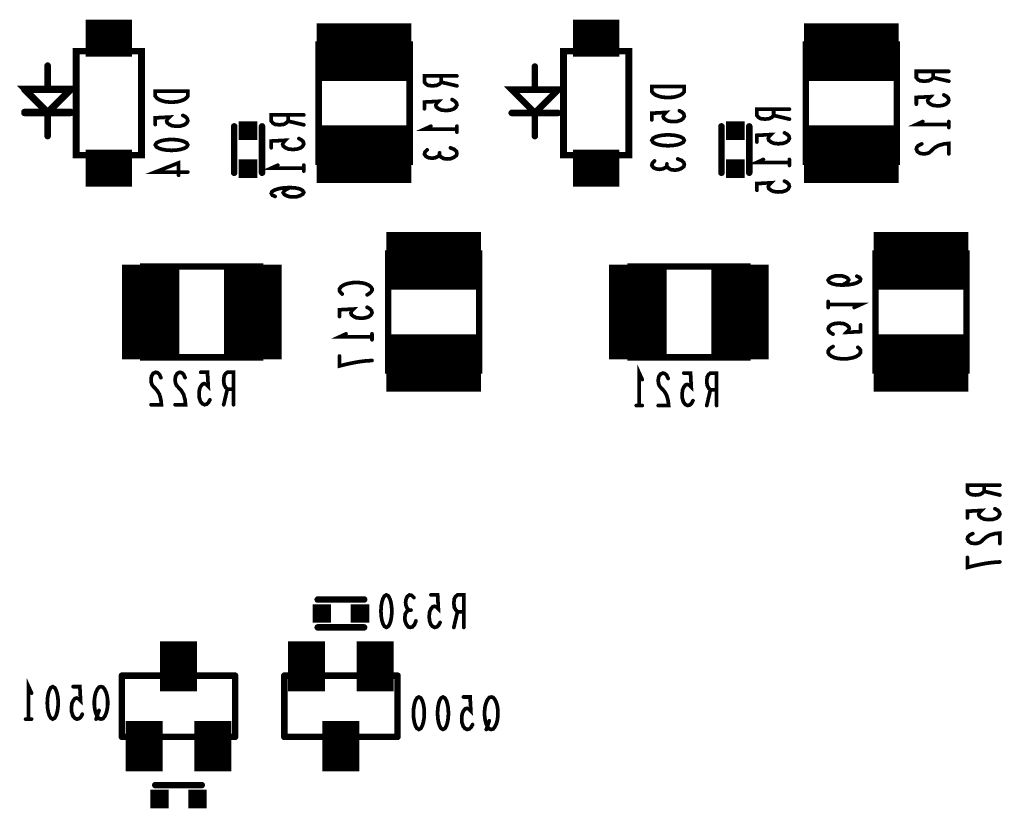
# Model space of a CAD drawing. Extents: x 0 to 8.86, y -3.29 to 6.3.
# Tile 77 of 129: x 4.73 to 5.79, y 4.79 to 5.64. Entities that reach past the tile are written whole.
import ezdxf

# ---------------------------------------------------------------- set-up
doc = ezdxf.new("R2010")
doc.units = 0
doc.layers.get('0').update_dxf_attribs({"color": 3, "linetype": 'CONTINUOUS'})

# ---------------------------------------------------------------- blocks, each defined once
blk = doc.blocks.new('PAD_S1')
at = {"const_width": 1}
blk.add_lwpolyline([(-0.5, 0), (0.5, 0)], dxfattribs=at)
blk = doc.blocks.new('PAD_R1')
at = {"const_width": 0.5}
blk.add_lwpolyline([(0.25, 0, 1), (-0.25, 0, 1)], format="xyb", close=True, dxfattribs=at)

msp = doc.modelspace()

# ---------------------------------------------------------------- linework, layer by layer
for points, const_width in [([(4.8, 5.62), (4.85, 5.62)], 0.04), ([(5.049, 5.605), (5.151, 5.605)], 0.062), ([(5.325, 5.62), (5.375, 5.62)], 0.04), ([(5.574, 5.605), (5.676, 5.605)], 0.062), ([(4.79, 5.606), (4.79, 5.494)], 0.007), ([(4.86, 5.494), (4.86, 5.606)], 0.007), ([(5.315, 5.606), (5.315, 5.494)], 0.007), ([(5.385, 5.494), (5.385, 5.606)], 0.007), ([(4.759, 5.5905), (4.759, 5.5655), (4.734, 5.5655), (4.759, 5.5405), (4.784, 5.5655), (4.759, 5.5655)], 0.007), ([(4.759, 5.5895), (4.759, 5.5645)], 0.007), ([(5.284, 5.5895), (5.284, 5.5645), (5.259, 5.5645), (5.284, 5.5395), (5.309, 5.5645), (5.284, 5.5645)], 0.007), ([(5.284, 5.5895), (5.284, 5.5645)], 0.007), ([(5.2, 5.57933), (5.165, 5.57933), (5.165, 5.57267), (5.16675, 5.57053), (5.16908, 5.5692), (5.17375, 5.56867), (5.17842, 5.5692), (5.18133, 5.5708), (5.18308, 5.57267), (5.18308, 5.57933)], 0.004), ([(5.73, 5.58433), (5.695, 5.58433), (5.695, 5.57767), (5.69675, 5.57553), (5.69908, 5.5742), (5.70375, 5.57367), (5.70842, 5.5742), (5.71133, 5.5758), (5.71308, 5.57767), (5.71308, 5.58433)], 0.004), ([(5.18308, 5.57267), (5.2, 5.56867)], 0.004), ([(5.71308, 5.57767), (5.73, 5.57367)], 0.004), ([(4.734, 5.5645), (4.759, 5.5395)], 0.007), ([(4.759, 5.5645), (4.734, 5.5645)], 0.007), ([(4.759, 5.5395), (4.784, 5.5645)], 0.007), ([(4.784, 5.5645), (4.759, 5.5645)], 0.007), ([(5.259, 5.5645), (5.284, 5.5395)], 0.007), ([(5.284, 5.5645), (5.259, 5.5645)], 0.007), ([(5.284, 5.5395), (5.309, 5.5645)], 0.007), ([(5.309, 5.5645), (5.284, 5.5645)], 0.007), ([(5.72475, 5.55887), (5.72767, 5.55727), (5.72942, 5.5554), (5.73, 5.553), (5.72883, 5.5506), (5.7265, 5.54873), (5.72242, 5.5474), (5.71775, 5.54713), (5.71308, 5.54767), (5.71017, 5.549), (5.70783, 5.55087), (5.70725, 5.55273), (5.70783, 5.5546), (5.71017, 5.557), (5.695, 5.5562), (5.695, 5.549)], 0.004), ([(5.19475, 5.55387), (5.19767, 5.55227), (5.19942, 5.5504), (5.2, 5.548), (5.19883, 5.5456), (5.1965, 5.54373), (5.19242, 5.5424), (5.18775, 5.54213), (5.18308, 5.54267), (5.18017, 5.544), (5.17783, 5.54587), (5.17725, 5.54773), (5.17783, 5.5496), (5.18017, 5.552), (5.165, 5.5512), (5.165, 5.544)], 0.004), ([(4.734, 5.5405), (4.784, 5.5405)], 0.007), ([(4.734, 5.5395), (4.784, 5.5395)], 0.007), ([(4.759, 5.5405), (4.759, 5.5155)], 0.007), ([(4.759, 5.5395), (4.759, 5.5145)], 0.007), ([(4.90475, 5.53687), (4.90767, 5.53527), (4.90942, 5.5334), (4.91, 5.531), (4.90883, 5.5286), (4.9065, 5.52673), (4.90242, 5.5254), (4.89775, 5.52513), (4.89308, 5.52567), (4.89017, 5.527), (4.88783, 5.52887), (4.88725, 5.53073), (4.88783, 5.5326), (4.89017, 5.535), (4.875, 5.5342), (4.875, 5.527)], 0.004), ([(5.035, 5.53733), (5, 5.53733), (5, 5.53067), (5.00175, 5.52853), (5.00408, 5.5272), (5.00875, 5.52667), (5.01342, 5.5272), (5.01633, 5.5288), (5.01808, 5.53067), (5.01808, 5.53733)], 0.004), ([(5.259, 5.5395), (5.309, 5.5395)], 0.007), ([(5.259, 5.5395), (5.309, 5.5395)], 0.007), ([(5.284, 5.5395), (5.284, 5.5145)], 0.007), ([(5.284, 5.5395), (5.284, 5.5145)], 0.007), ([(5.43975, 5.54187), (5.44267, 5.54027), (5.44442, 5.5384), (5.445, 5.536), (5.44383, 5.5336), (5.4415, 5.53173), (5.43742, 5.5304), (5.43275, 5.53013), (5.42808, 5.53067), (5.42517, 5.532), (5.42283, 5.53387), (5.42225, 5.53573), (5.42283, 5.5376), (5.42517, 5.54), (5.41, 5.5392), (5.41, 5.532)], 0.004), ([(5.55822, 5.54348), (5.52322, 5.54348), (5.52322, 5.53682), (5.52497, 5.53468), (5.5273, 5.53335), (5.53197, 5.53282), (5.53664, 5.53335), (5.53955, 5.53495), (5.5413, 5.53682), (5.5413, 5.54348)], 0.004), ([(5.5413, 5.53682), (5.55822, 5.53282)], 0.004), ([(4.96, 5.475), (4.96, 5.525)], 0.007), ([(4.96, 5.475), (4.96, 5.525)], 0.007), ([(4.99, 5.475), (4.99, 5.525)], 0.007), ([(4.99, 5.475), (4.99, 5.525)], 0.007), ([(5.01808, 5.53067), (5.035, 5.52667)], 0.004), ([(5.485, 5.475), (5.485, 5.525)], 0.007), ([(5.485, 5.475), (5.485, 5.525)], 0.007), ([(5.515, 5.475), (5.515, 5.525)], 0.007), ([(5.515, 5.475), (5.515, 5.525)], 0.007), ([(5.73, 5.527), (5.695, 5.527), (5.702, 5.5302)], 0.004), ([(5.73, 5.5302), (5.73, 5.5238)], 0.004), ([(5.049, 5.495), (5.151, 5.495)], 0.062), ([(5.2, 5.522), (5.165, 5.522), (5.172, 5.5252)], 0.004), ([(5.2, 5.5252), (5.2, 5.5188)], 0.004), ([(5.55297, 5.51802), (5.55589, 5.51642), (5.55764, 5.51455), (5.55822, 5.51215), (5.55705, 5.50975), (5.55472, 5.50788), (5.55064, 5.50655), (5.54597, 5.50628), (5.5413, 5.50682), (5.53839, 5.50815), (5.53605, 5.51002), (5.53547, 5.51188), (5.53605, 5.51375), (5.53839, 5.51615), (5.52322, 5.51535), (5.52322, 5.50815)], 0.004), ([(5.574, 5.495), (5.676, 5.495)], 0.062), ([(5.02975, 5.51187), (5.03267, 5.51027), (5.03442, 5.5084), (5.035, 5.506), (5.03383, 5.5036), (5.0315, 5.50173), (5.02742, 5.5004), (5.02275, 5.50013), (5.01808, 5.50067), (5.01517, 5.502), (5.01283, 5.50387), (5.01225, 5.50573), (5.01283, 5.5076), (5.01517, 5.51), (5, 5.5092), (5, 5.502)], 0.004), ([(5.70083, 5.50607), (5.69733, 5.50447), (5.69558, 5.5026), (5.695, 5.50047), (5.69617, 5.4978), (5.69908, 5.49593), (5.70258, 5.4954), (5.70608, 5.49567), (5.709, 5.49673), (5.71483, 5.50207), (5.71892, 5.50447), (5.72475, 5.50607), (5.73, 5.5066), (5.73, 5.4954)], 0.004), ([(4.8, 5.48), (4.85, 5.48)], 0.04), ([(5.18133, 5.49413), (5.17958, 5.49253), (5.17667, 5.4912), (5.17317, 5.49067), (5.16967, 5.4912), (5.16675, 5.49253), (5.165, 5.49493), (5.16558, 5.49733), (5.16792, 5.49973)], 0.004), ([(5.193, 5.50187), (5.19708, 5.50027), (5.19942, 5.49813), (5.2, 5.49573), (5.19942, 5.4936), (5.1965, 5.49147), (5.193, 5.49013), (5.1895, 5.48987), (5.18542, 5.4904), (5.1825, 5.49227), (5.18133, 5.49413), (5.18133, 5.49653)], 0.004), ([(5.325, 5.48), (5.375, 5.48)], 0.04), ([(4.91, 5.4758), (4.875, 5.4758), (4.90008, 5.48567), (4.90008, 5.47233)], 0.004), ([(5.035, 5.48), (5, 5.48), (5.007, 5.4832)], 0.004), ([(5.035, 5.4832), (5.035, 5.4768)], 0.004), ([(5.42633, 5.48213), (5.42458, 5.48053), (5.42167, 5.4792), (5.41817, 5.47867), (5.41467, 5.4792), (5.41175, 5.48053), (5.41, 5.48293), (5.41058, 5.48533), (5.41292, 5.48773)], 0.004), ([(5.438, 5.48987), (5.44208, 5.48827), (5.44442, 5.48613), (5.445, 5.48373), (5.44442, 5.4816), (5.4415, 5.47947), (5.438, 5.47813), (5.4345, 5.47787), (5.43042, 5.4784), (5.4275, 5.48027), (5.42633, 5.48213), (5.42633, 5.48453)], 0.004), ([(5.55822, 5.48615), (5.52322, 5.48615), (5.53022, 5.48935)], 0.004), ([(5.55822, 5.48935), (5.55822, 5.48295)], 0.004), ([(5.55297, 5.46602), (5.55589, 5.46442), (5.55764, 5.46255), (5.55822, 5.46015), (5.55705, 5.45775), (5.55472, 5.45588), (5.55064, 5.45455), (5.54597, 5.45428), (5.5413, 5.45482), (5.53839, 5.45615), (5.53605, 5.45802), (5.53547, 5.45988), (5.53605, 5.46175), (5.53839, 5.46415), (5.52322, 5.46335), (5.52322, 5.45615)], 0.004), ([(5.02042, 5.45907), (5.01633, 5.4572), (5.014, 5.4556), (5.01283, 5.45347), (5.014, 5.4516), (5.01633, 5.45027), (5.01983, 5.4492), (5.02392, 5.44893), (5.02742, 5.4492), (5.03092, 5.45027), (5.03383, 5.45187), (5.035, 5.45373), (5.03383, 5.45587), (5.03033, 5.45773), (5.02508, 5.4588), (5.01925, 5.45907), (5.01167, 5.45853), (5.00758, 5.45773), (5.0035, 5.4564), (5.00058, 5.45453), (5, 5.45267), (5.00117, 5.4508), (5.00408, 5.44947)], 0.004), ([(5.124, 5.38), (5.226, 5.38)], 0.062), ([(5.649, 5.38), (5.751, 5.38)], 0.062), ([(4.87, 5.274), (4.87, 5.376)], 0.062), ([(4.98, 5.274), (4.98, 5.376)], 0.062), ([(5.395, 5.274), (5.395, 5.376)], 0.062), ([(5.505, 5.274), (5.505, 5.376)], 0.062), ([(5.07642, 5.34426), (5.07467, 5.34586), (5.0735, 5.34773), (5.0735, 5.34986), (5.07525, 5.35226), (5.07817, 5.35413), (5.08167, 5.35546), (5.0875, 5.35653), (5.09275, 5.3568), (5.098, 5.35626), (5.1015, 5.35546), (5.105, 5.35386), (5.10733, 5.352), (5.1085, 5.35013), (5.1085, 5.34826), (5.10733, 5.3464), (5.10558, 5.3448), (5.10325, 5.34346)], 0.004), ([(5.61458, 5.35393), (5.61867, 5.3558), (5.621, 5.3574), (5.62217, 5.35953), (5.621, 5.3614), (5.61867, 5.36273), (5.61517, 5.3638), (5.61108, 5.36407), (5.60758, 5.3638), (5.60408, 5.36273), (5.60117, 5.36113), (5.6, 5.35927), (5.60117, 5.35713), (5.60467, 5.35527), (5.60992, 5.3542), (5.61575, 5.35393), (5.62333, 5.35447), (5.62742, 5.35527), (5.6315, 5.3566), (5.63442, 5.35847), (5.635, 5.36033), (5.63383, 5.3622), (5.63092, 5.36353)], 0.004), ([(5.6, 5.3298), (5.6, 5.3362)], 0.004), ([(5.10325, 5.33), (5.10617, 5.3284), (5.10792, 5.32653), (5.1085, 5.32413), (5.10733, 5.32173), (5.105, 5.31986), (5.10092, 5.31853), (5.09625, 5.31826), (5.09158, 5.3188), (5.08867, 5.32013), (5.08633, 5.322), (5.08575, 5.32386), (5.08633, 5.32573), (5.08867, 5.32813), (5.0735, 5.32733), (5.0735, 5.32013)], 0.004), ([(5.6, 5.333), (5.635, 5.333), (5.628, 5.3298)], 0.004), ([(5.8045, 5.2875), (5.9495, 5.2875)], 0.065), ([(5.60525, 5.30113), (5.60233, 5.30273), (5.60058, 5.3046), (5.6, 5.307), (5.60117, 5.3094), (5.6035, 5.31127), (5.60758, 5.3126), (5.61225, 5.31287), (5.61692, 5.31233), (5.61983, 5.311), (5.62217, 5.30913), (5.62275, 5.30727), (5.62217, 5.3054), (5.61983, 5.303), (5.635, 5.3038), (5.635, 5.311)], 0.004), ([(5.1085, 5.29813), (5.0735, 5.29813), (5.0805, 5.30133)], 0.004), ([(5.124, 5.27), (5.226, 5.27)], 0.062), ([(5.1085, 5.30133), (5.1085, 5.29493)], 0.004), ([(5.649, 5.27), (5.751, 5.27)], 0.062), ([(5.63208, 5.28687), (5.63383, 5.28527), (5.635, 5.2834), (5.635, 5.28127), (5.63325, 5.27887), (5.63033, 5.277), (5.62683, 5.27567), (5.621, 5.2746), (5.61575, 5.27433), (5.6105, 5.27487), (5.607, 5.27567), (5.6035, 5.27727), (5.60117, 5.27913), (5.6, 5.281), (5.6, 5.28287), (5.60117, 5.28473), (5.60292, 5.28633), (5.60525, 5.28767)], 0.004), ([(5.1085, 5.27266), (5.10092, 5.27213), (5.0945, 5.27133), (5.08867, 5.27026), (5.08225, 5.26893), (5.0735, 5.2668), (5.0735, 5.27746)], 0.004), ([(5.3965, 5.22413), (5.3965, 5.25913), (5.3997, 5.25213)], 0.004), ([(4.88107, 5.25417), (4.87947, 5.25767), (4.8776, 5.25942), (4.87547, 5.26), (4.8728, 5.25883), (4.87093, 5.25592), (4.8704, 5.25242), (4.87067, 5.24892), (4.87173, 5.246), (4.87707, 5.24017), (4.87947, 5.23608), (4.88107, 5.23025), (4.8816, 5.225), (4.8704, 5.225)], 0.004), ([(4.90707, 5.25417), (4.90547, 5.25767), (4.9036, 5.25942), (4.90147, 5.26), (4.8988, 5.25883), (4.89693, 5.25592), (4.8964, 5.25242), (4.89667, 5.24892), (4.89773, 5.246), (4.90307, 5.24017), (4.90547, 5.23608), (4.90707, 5.23025), (4.9076, 5.225), (4.8964, 5.225)], 0.004), ([(4.93387, 5.23025), (4.93227, 5.22733), (4.9304, 5.22558), (4.928, 5.225), (4.9256, 5.22617), (4.92373, 5.2285), (4.9224, 5.23258), (4.92213, 5.23725), (4.92267, 5.24192), (4.924, 5.24483), (4.92587, 5.24717), (4.92773, 5.24775), (4.9296, 5.24717), (4.932, 5.24483), (4.9312, 5.26), (4.924, 5.26)], 0.004), ([(4.95933, 5.225), (4.95933, 5.26), (4.95267, 5.26), (4.95053, 5.25825), (4.9492, 5.25592), (4.94867, 5.25125), (4.9492, 5.24658), (4.9508, 5.24367), (4.95267, 5.24192), (4.95933, 5.24192)], 0.004), ([(5.42757, 5.2533), (5.42597, 5.2568), (5.4241, 5.25855), (5.42197, 5.25913), (5.4193, 5.25796), (5.41743, 5.25505), (5.4169, 5.25155), (5.41717, 5.24805), (5.41823, 5.24513), (5.42357, 5.2393), (5.42597, 5.23521), (5.42757, 5.22938), (5.4281, 5.22413), (5.4169, 5.22413)], 0.004), ([(5.45437, 5.22938), (5.45277, 5.22646), (5.4509, 5.22471), (5.4485, 5.22413), (5.4461, 5.2253), (5.44423, 5.22763), (5.4429, 5.23171), (5.44263, 5.23638), (5.44317, 5.24105), (5.4445, 5.24396), (5.44637, 5.2463), (5.44823, 5.24688), (5.4501, 5.2463), (5.4525, 5.24396), (5.4517, 5.25913), (5.4445, 5.25913)], 0.004), ([(5.47983, 5.22413), (5.47983, 5.25913), (5.47317, 5.25913), (5.47103, 5.25738), (5.4697, 5.25505), (5.46917, 5.25038), (5.4697, 5.24571), (5.4713, 5.2428), (5.47317, 5.24105), (5.47983, 5.24105)], 0.004), ([(4.95267, 5.24192), (4.94867, 5.225)], 0.004), ([(5.47317, 5.24105), (5.46917, 5.22413)], 0.004), ([(5.3997, 5.22413), (5.3933, 5.22413)], 0.004), ([(5.785, 5.13833), (5.75, 5.13833), (5.75, 5.13167), (5.75175, 5.12953), (5.75408, 5.1282), (5.75875, 5.12767), (5.76342, 5.1282), (5.76633, 5.1298), (5.76808, 5.13167), (5.76808, 5.13833)], 0.004), ([(5.76808, 5.13167), (5.785, 5.12767)], 0.004), ([(5.77975, 5.11287), (5.78267, 5.11127), (5.78442, 5.1094), (5.785, 5.107), (5.78383, 5.1046), (5.7815, 5.10273), (5.77742, 5.1014), (5.77275, 5.10113), (5.76808, 5.10167), (5.76517, 5.103), (5.76283, 5.10487), (5.76225, 5.10673), (5.76283, 5.1086), (5.76517, 5.111), (5.75, 5.1102), (5.75, 5.103)], 0.004), ([(5.8045, 5.0625), (5.9495, 5.0625)], 0.065), ([(5.75583, 5.08607), (5.75233, 5.08447), (5.75058, 5.0826), (5.75, 5.08047), (5.75117, 5.0778), (5.75408, 5.07593), (5.75758, 5.0754), (5.76108, 5.07567), (5.764, 5.07673), (5.76983, 5.08207), (5.77392, 5.08447), (5.77975, 5.08607), (5.785, 5.0866), (5.785, 5.0754)], 0.004), ([(5.785, 5.05553), (5.77742, 5.055), (5.771, 5.0542), (5.76517, 5.05313), (5.75875, 5.0518), (5.75, 5.04967), (5.75, 5.06033)], 0.004), ([(5.05, 5.015), (5.1, 5.015)], 0.007), ([(5.05, 5.015), (5.1, 5.015)], 0.007), ([(5.14813, 5.00367), (5.14653, 5.00542), (5.1452, 5.00833), (5.14467, 5.01183), (5.1452, 5.01533), (5.14653, 5.01825), (5.14893, 5.02), (5.15133, 5.01942), (5.15373, 5.01708)], 0.004), ([(5.18187, 4.99025), (5.18027, 4.98733), (5.1784, 4.98558), (5.176, 4.985), (5.1736, 4.98617), (5.17173, 4.9885), (5.1704, 4.99258), (5.17013, 4.99725), (5.17067, 5.00192), (5.172, 5.00483), (5.17387, 5.00717), (5.17573, 5.00775), (5.1776, 5.00717), (5.18, 5.00483), (5.1792, 5.02), (5.172, 5.02)], 0.004), ([(5.20733, 4.985), (5.20733, 5.02), (5.20067, 5.02), (5.19853, 5.01825), (5.1972, 5.01592), (5.19667, 5.01125), (5.1972, 5.00658), (5.1988, 5.00367), (5.20067, 5.00192), (5.20733, 5.00192)], 0.004), ([(5.15587, 4.992), (5.15427, 4.98792), (5.15213, 4.98558), (5.14973, 4.985), (5.1476, 4.98558), (5.14547, 4.9885), (5.14413, 4.992), (5.14387, 4.9955), (5.1444, 4.99958), (5.14627, 5.0025), (5.14813, 5.00367), (5.15053, 5.00367)], 0.004), ([(5.20067, 5.00192), (5.19667, 4.985)], 0.004), ([(4.9, 4.916), (4.9, 4.97)], 0.04), ([(5.038, 4.916), (5.038, 4.97)], 0.04), ([(5.05, 4.985), (5.1, 4.985)], 0.007), ([(5.05, 4.985), (5.1, 4.985)], 0.007), ([(5.112, 4.916), (5.112, 4.97)], 0.04), ([(4.91, 4.953), (4.89, 4.953), (4.89, 4.933)], 0.007), ([(4.91, 4.953), (4.91, 4.933)], 0.007), ([(5.048, 4.953), (5.028, 4.953)], 0.007), ([(5.028, 4.953), (5.028, 4.933)], 0.007), ([(5.048, 4.953), (5.048, 4.933)], 0.007), ([(5.122, 4.953), (5.102, 4.953)], 0.007), ([(5.102, 4.953), (5.102, 4.933)], 0.007), ([(5.122, 4.953), (5.122, 4.933)], 0.007), ([(4.839, 4.867), (4.839, 4.933)], 0.007), ([(4.839, 4.933), (4.961, 4.933)], 0.007), ([(4.839, 4.933), (4.871, 4.933)], 0.007), ([(4.839, 4.893), (4.839, 4.933)], 0.007), ([(4.929, 4.933), (4.961, 4.933)], 0.007), ([(4.961, 4.933), (4.961, 4.867)], 0.007), ([(4.961, 4.933), (4.961, 4.893)], 0.007), ([(5.014, 4.933), (5.136, 4.933)], 0.007), ([(5.014, 4.867), (5.014, 4.933)], 0.007), ([(5.136, 4.933), (5.136, 4.867)], 0.007), ([(4.7385, 4.88613), (4.7385, 4.92113), (4.7417, 4.91413)], 0.004), ([(4.79637, 4.89138), (4.79477, 4.88846), (4.7929, 4.88671), (4.7905, 4.88613), (4.7881, 4.8873), (4.78623, 4.88963), (4.7849, 4.89371), (4.78463, 4.89838), (4.78517, 4.90305), (4.7865, 4.90596), (4.78837, 4.9083), (4.79023, 4.90888), (4.7921, 4.9083), (4.7945, 4.90596), (4.7937, 4.92113), (4.7865, 4.92113)], 0.004), ([(4.863, 4.83), (4.863, 4.884)], 0.04), ([(4.937, 4.83), (4.937, 4.884)], 0.04), ([(5.014, 4.867), (5.014, 4.907)], 0.007), ([(5.075, 4.83), (5.075, 4.884)], 0.04), ([(5.136, 4.907), (5.136, 4.867)], 0.007), ([(5.21687, 4.88025), (5.21527, 4.87733), (5.2134, 4.87558), (5.211, 4.875), (5.2086, 4.87617), (5.20673, 4.8785), (5.2054, 4.88258), (5.20513, 4.88725), (5.20567, 4.89192), (5.207, 4.89483), (5.20887, 4.89717), (5.21073, 4.89775), (5.2126, 4.89717), (5.215, 4.89483), (5.2142, 4.91), (5.207, 4.91)], 0.004), ([(4.81437, 4.89546), (4.81117, 4.88613)], 0.004), ([(4.7417, 4.88613), (4.7353, 4.88613)], 0.004), ([(5.23487, 4.88433), (5.23167, 4.875)], 0.004), ([(4.961, 4.867), (4.839, 4.867)], 0.007), ([(4.853, 4.847), (4.853, 4.867)], 0.007), ([(4.873, 4.847), (4.873, 4.867)], 0.007), ([(4.927, 4.847), (4.927, 4.867)], 0.007), ([(4.947, 4.847), (4.947, 4.867)], 0.007), ([(5.136, 4.867), (5.014, 4.867)], 0.007), ([(5.046, 4.867), (5.014, 4.867)], 0.007), ([(5.065, 4.847), (5.085, 4.847), (5.085, 4.867)], 0.007), ([(5.065, 4.847), (5.065, 4.867)], 0.007), ([(5.136, 4.867), (5.104, 4.867)], 0.007), ([(4.853, 4.847), (4.873, 4.847)], 0.007), ([(4.927, 4.847), (4.947, 4.847)], 0.007), ([(4.875, 4.815), (4.925, 4.815)], 0.007), ([(4.875, 4.815), (4.925, 4.815)], 0.007)]:
    msp.add_lwpolyline(points, dxfattribs=dict(const_width=const_width))
for points, const_width in [([(5.051, 5.487), (5.051, 5.613), (5.149, 5.613), (5.149, 5.487), (5.051, 5.487), (5.051, 5.613), (5.149, 5.613), (5.149, 5.487)], 0.007), ([(5.576, 5.487), (5.576, 5.613), (5.674, 5.613), (5.674, 5.487), (5.576, 5.487), (5.576, 5.613), (5.674, 5.613), (5.674, 5.487)], 0.007), ([(4.7895, 5.606), (4.8605, 5.606), (4.8605, 5.494), (4.7895, 5.494)], 0.007), ([(5.3145, 5.606), (5.3855, 5.606), (5.3855, 5.494), (5.3145, 5.494)], 0.007), ([(5.445, 5.56787), (5.41, 5.56787), (5.41, 5.56253), (5.41175, 5.5604), (5.41408, 5.5588), (5.41758, 5.55747), (5.42167, 5.5564), (5.4275, 5.55613), (5.43333, 5.5564), (5.43742, 5.55747), (5.44092, 5.5588), (5.44325, 5.5604), (5.445, 5.56253)], 0.004), ([(4.91, 5.56287), (4.875, 5.56287), (4.875, 5.55753), (4.87675, 5.5554), (4.87908, 5.5538), (4.88258, 5.55247), (4.88667, 5.5514), (4.8925, 5.55113), (4.89833, 5.5514), (4.90242, 5.55247), (4.90592, 5.5538), (4.90825, 5.5554), (4.91, 5.55753)], 0.004), ([(5.41, 5.51), (5.41117, 5.51213), (5.41408, 5.51373), (5.41758, 5.5148), (5.42225, 5.5156), (5.4275, 5.51587), (5.43275, 5.5156), (5.43742, 5.5148), (5.44092, 5.51373), (5.44383, 5.51213), (5.445, 5.51), (5.44383, 5.50787), (5.44092, 5.50627), (5.43742, 5.5052), (5.43275, 5.5044), (5.4275, 5.50413), (5.42225, 5.5044), (5.41758, 5.5052), (5.41408, 5.50627), (5.41117, 5.50787)], 0.004), ([(4.875, 5.505), (4.87617, 5.50713), (4.87908, 5.50873), (4.88258, 5.5098), (4.88725, 5.5106), (4.8925, 5.51087), (4.89775, 5.5106), (4.90242, 5.5098), (4.90592, 5.50873), (4.90883, 5.50713), (4.91, 5.505), (4.90883, 5.50287), (4.90592, 5.50127), (4.90242, 5.5002), (4.89775, 5.4994), (4.8925, 5.49913), (4.88725, 5.4994), (4.88258, 5.5002), (4.87908, 5.50127), (4.87617, 5.50287)], 0.004), ([(5.126, 5.262), (5.126, 5.388), (5.224, 5.388), (5.224, 5.262), (5.126, 5.262), (5.126, 5.388), (5.224, 5.388), (5.224, 5.262)], 0.007), ([(5.651, 5.262), (5.651, 5.388), (5.749, 5.388), (5.749, 5.262), (5.651, 5.262), (5.651, 5.388), (5.749, 5.388), (5.749, 5.262)], 0.007), ([(4.862, 5.374), (4.988, 5.374), (4.988, 5.276), (4.862, 5.276), (4.862, 5.374), (4.988, 5.374), (4.988, 5.276), (4.862, 5.276)], 0.007), ([(5.387, 5.374), (5.513, 5.374), (5.513, 5.276), (5.387, 5.276), (5.387, 5.374), (5.513, 5.374), (5.513, 5.276), (5.387, 5.276)], 0.007), ([(5.124, 5.02), (5.12613, 5.01883), (5.12773, 5.01592), (5.1288, 5.01242), (5.1296, 5.00775), (5.12987, 5.0025), (5.1296, 4.99725), (5.1288, 4.99258), (5.12773, 4.98908), (5.12613, 4.98617), (5.124, 4.985), (5.12187, 4.98617), (5.12027, 4.98908), (5.1192, 4.99258), (5.1184, 4.99725), (5.11813, 5.0025), (5.1184, 5.00775), (5.1192, 5.01242), (5.12027, 5.01592), (5.12187, 5.01883)], 0.004), ([(4.7645, 4.92113), (4.76663, 4.91996), (4.76823, 4.91705), (4.7693, 4.91355), (4.7701, 4.90888), (4.77037, 4.90363), (4.7701, 4.89838), (4.7693, 4.89371), (4.76823, 4.89021), (4.76663, 4.8873), (4.7645, 4.88613), (4.76237, 4.8873), (4.76077, 4.89021), (4.7597, 4.89371), (4.7589, 4.89838), (4.75863, 4.90363), (4.7589, 4.90888), (4.7597, 4.91355), (4.76077, 4.91705), (4.76237, 4.91996)], 0.004), ([(4.8165, 4.88613), (4.81863, 4.88671), (4.8205, 4.88905), (4.8221, 4.89255), (4.82317, 4.89663), (4.8237, 4.9013), (4.8237, 4.90596), (4.82317, 4.91063), (4.8221, 4.91471), (4.8205, 4.91821), (4.81863, 4.92055), (4.8165, 4.92113), (4.81437, 4.92055), (4.8125, 4.91821), (4.8109, 4.91471), (4.80983, 4.91063), (4.8093, 4.90596), (4.8093, 4.9013), (4.80983, 4.89663), (4.8109, 4.89255), (4.8125, 4.88905), (4.81437, 4.88671)], 0.004), ([(5.159, 4.91), (5.16113, 4.90883), (5.16273, 4.90592), (5.1638, 4.90242), (5.1646, 4.89775), (5.16487, 4.8925), (5.1646, 4.88725), (5.1638, 4.88258), (5.16273, 4.87908), (5.16113, 4.87617), (5.159, 4.875), (5.15687, 4.87617), (5.15527, 4.87908), (5.1542, 4.88258), (5.1534, 4.88725), (5.15313, 4.8925), (5.1534, 4.89775), (5.1542, 4.90242), (5.15527, 4.90592), (5.15687, 4.90883)], 0.004), ([(5.185, 4.91), (5.18713, 4.90883), (5.18873, 4.90592), (5.1898, 4.90242), (5.1906, 4.89775), (5.19087, 4.8925), (5.1906, 4.88725), (5.1898, 4.88258), (5.18873, 4.87908), (5.18713, 4.87617), (5.185, 4.875), (5.18287, 4.87617), (5.18127, 4.87908), (5.1802, 4.88258), (5.1794, 4.88725), (5.17913, 4.8925), (5.1794, 4.89775), (5.1802, 4.90242), (5.18127, 4.90592), (5.18287, 4.90883)], 0.004), ([(5.237, 4.875), (5.23913, 4.87558), (5.241, 4.87792), (5.2426, 4.88142), (5.24367, 4.8855), (5.2442, 4.89017), (5.2442, 4.89483), (5.24367, 4.8995), (5.2426, 4.90358), (5.241, 4.90708), (5.23913, 4.90942), (5.237, 4.91), (5.23487, 4.90942), (5.233, 4.90708), (5.2314, 4.90358), (5.23033, 4.8995), (5.2298, 4.89483), (5.2298, 4.89017), (5.23033, 4.8855), (5.2314, 4.88142), (5.233, 4.87792), (5.23487, 4.87558)], 0.004)]:
    msp.add_lwpolyline(points, close=True, dxfattribs=dict(const_width=const_width))

# ---------------------------------------------------------------- block references
for name, p, xscale, yscale in [('PAD_R1', (4.79, 5.606), 0.007, 0.007), ('PAD_R1', (4.86, 5.606), 0.007, 0.007), ('PAD_R1', (5.315, 5.606), 0.007, 0.007), ('PAD_R1', (5.385, 5.606), 0.007, 0.007), ('PAD_R1', (4.759, 5.5905), 0.007, 0.007), ('PAD_R1', (4.759, 5.5895), 0.007, 0.007), ('PAD_R1', (5.284, 5.5895), 0.007, 0.007), ('PAD_R1', (5.284, 5.5895), 0.007, 0.007), ('PAD_R1', (5.18308, 5.57933), 0.004, 0.004), ('PAD_R1', (5.2, 5.57933), 0.004, 0.004), ('PAD_R1', (5.71308, 5.58433), 0.004, 0.004), ('PAD_R1', (5.73, 5.58433), 0.004, 0.004), ('PAD_R1', (5.18308, 5.57267), 0.004, 0.004), ('PAD_R1', (5.2, 5.56867), 0.004, 0.004), ('PAD_R1', (5.71308, 5.57767), 0.004, 0.004), ('PAD_R1', (5.73, 5.57367), 0.004, 0.004), ('PAD_R1', (4.734, 5.5645), 0.007, 0.007), ('PAD_R1', (4.734, 5.5645), 0.007, 0.007), ('PAD_R1', (4.759, 5.5655), 0.007, 0.007), ('PAD_R1', (4.759, 5.5645), 0.007, 0.007), ('PAD_R1', (4.759, 5.5645), 0.007, 0.007), ('PAD_R1', (4.759, 5.5645), 0.007, 0.007), ('PAD_R1', (4.784, 5.5645), 0.007, 0.007), ('PAD_R1', (4.784, 5.5645), 0.007, 0.007), ('PAD_R1', (5.259, 5.5645), 0.007, 0.007), ('PAD_R1', (5.259, 5.5645), 0.007, 0.007), ('PAD_R1', (5.284, 5.5645), 0.007, 0.007), ('PAD_R1', (5.284, 5.5645), 0.007, 0.007), ('PAD_R1', (5.284, 5.5645), 0.007, 0.007), ('PAD_R1', (5.284, 5.5645), 0.007, 0.007), ('PAD_R1', (5.309, 5.5645), 0.007, 0.007), ('PAD_R1', (5.309, 5.5645), 0.007, 0.007), ('PAD_R1', (5.72475, 5.55887), 0.004, 0.004), ('PAD_R1', (5.19475, 5.55387), 0.004, 0.004), ('PAD_R1', (5.695, 5.549), 0.004, 0.004), ('PAD_R1', (4.734, 5.5405), 0.007, 0.007), ('PAD_R1', (4.734, 5.5395), 0.007, 0.007), ('PAD_R1', (4.759, 5.5405), 0.007, 0.007), ('PAD_R1', (4.759, 5.5395), 0.007, 0.007), ('PAD_R1', (4.759, 5.5395), 0.007, 0.007), ('PAD_R1', (4.759, 5.5395), 0.007, 0.007), ('PAD_R1', (4.784, 5.5405), 0.007, 0.007), ('PAD_R1', (4.784, 5.5395), 0.007, 0.007), ('PAD_R1', (4.90475, 5.53687), 0.004, 0.004), ('PAD_R1', (5.01808, 5.53733), 0.004, 0.004), ('PAD_R1', (5.035, 5.53733), 0.004, 0.004), ('PAD_R1', (5.165, 5.544), 0.004, 0.004), ('PAD_R1', (5.259, 5.5395), 0.007, 0.007), ('PAD_R1', (5.259, 5.5395), 0.007, 0.007), ('PAD_R1', (5.284, 5.5395), 0.007, 0.007), ('PAD_R1', (5.284, 5.5395), 0.007, 0.007), ('PAD_R1', (5.284, 5.5395), 0.007, 0.007), ('PAD_R1', (5.284, 5.5395), 0.007, 0.007), ('PAD_R1', (5.309, 5.5395), 0.007, 0.007), ('PAD_R1', (5.309, 5.5395), 0.007, 0.007), ('PAD_R1', (5.43975, 5.54187), 0.004, 0.004), ('PAD_R1', (5.5413, 5.54348), 0.004, 0.004), ('PAD_R1', (5.5413, 5.53682), 0.004, 0.004), ('PAD_R1', (5.55822, 5.54348), 0.004, 0.004), ('PAD_R1', (4.875, 5.527), 0.004, 0.004), ('PAD_S1', (4.975, 5.5205), 0.02, 0.02), ('PAD_R1', (4.96, 5.525), 0.007, 0.007), ('PAD_R1', (4.96, 5.525), 0.007, 0.007), ('PAD_R1', (4.99, 5.525), 0.007, 0.007), ('PAD_R1', (4.99, 5.525), 0.007, 0.007), ('PAD_R1', (5.01808, 5.53067), 0.004, 0.004), ('PAD_R1', (5.035, 5.52667), 0.004, 0.004), ('PAD_R1', (5.41, 5.532), 0.004, 0.004), ('PAD_S1', (5.5, 5.5205), 0.02, 0.02), ('PAD_R1', (5.485, 5.525), 0.007, 0.007), ('PAD_R1', (5.485, 5.525), 0.007, 0.007), ('PAD_R1', (5.515, 5.525), 0.007, 0.007), ('PAD_R1', (5.515, 5.525), 0.007, 0.007), ('PAD_R1', (5.55822, 5.53282), 0.004, 0.004), ('PAD_R1', (5.702, 5.5302), 0.004, 0.004), ('PAD_R1', (5.73, 5.5302), 0.004, 0.004), ('PAD_R1', (5.73, 5.527), 0.004, 0.004), ('PAD_R1', (4.759, 5.5155), 0.007, 0.007), ('PAD_R1', (4.759, 5.5145), 0.007, 0.007), ('PAD_R1', (5.172, 5.5252), 0.004, 0.004), ('PAD_R1', (5.2, 5.5252), 0.004, 0.004), ('PAD_R1', (5.2, 5.522), 0.004, 0.004), ('PAD_R1', (5.2, 5.5188), 0.004, 0.004), ('PAD_R1', (5.284, 5.5145), 0.007, 0.007), ('PAD_R1', (5.284, 5.5145), 0.007, 0.007), ('PAD_R1', (5.55297, 5.51802), 0.004, 0.004), ('PAD_R1', (5.73, 5.5238), 0.004, 0.004), ('PAD_R1', (5.02975, 5.51187), 0.004, 0.004), ('PAD_R1', (5.52322, 5.50815), 0.004, 0.004), ('PAD_R1', (5.70083, 5.50607), 0.004, 0.004), ('PAD_R1', (4.79, 5.494), 0.007, 0.007), ('PAD_R1', (4.86, 5.494), 0.007, 0.007), ('PAD_R1', (5, 5.502), 0.004, 0.004), ('PAD_R1', (5.16792, 5.49973), 0.004, 0.004), ('PAD_R1', (5.18133, 5.49653), 0.004, 0.004), ('PAD_R1', (5.18133, 5.49413), 0.004, 0.004), ('PAD_R1', (5.193, 5.50187), 0.004, 0.004), ('PAD_R1', (5.315, 5.494), 0.007, 0.007), ('PAD_R1', (5.385, 5.494), 0.007, 0.007), ('PAD_R1', (5.73, 5.4954), 0.004, 0.004), ('PAD_S1', (4.975, 5.4795), 0.02, 0.02), ('PAD_R1', (5.007, 5.4832), 0.004, 0.004), ('PAD_R1', (5.035, 5.4832), 0.004, 0.004), ('PAD_R1', (5.41292, 5.48773), 0.004, 0.004), ('PAD_R1', (5.42633, 5.48453), 0.004, 0.004), ('PAD_R1', (5.438, 5.48987), 0.004, 0.004), ('PAD_S1', (5.5, 5.4795), 0.02, 0.02), ('PAD_R1', (5.53022, 5.48935), 0.004, 0.004), ('PAD_R1', (5.55822, 5.48935), 0.004, 0.004), ('PAD_R1', (5.55822, 5.48615), 0.004, 0.004), ('PAD_R1', (5.55822, 5.48295), 0.004, 0.004), ('PAD_R1', (4.90008, 5.47233), 0.004, 0.004), ('PAD_R1', (4.91, 5.4758), 0.004, 0.004), ('PAD_R1', (4.96, 5.475), 0.007, 0.007), ('PAD_R1', (4.96, 5.475), 0.007, 0.007), ('PAD_R1', (4.99, 5.475), 0.007, 0.007), ('PAD_R1', (4.99, 5.475), 0.007, 0.007), ('PAD_R1', (5.035, 5.48), 0.004, 0.004), ('PAD_R1', (5.035, 5.4768), 0.004, 0.004), ('PAD_R1', (5.42633, 5.48213), 0.004, 0.004), ('PAD_R1', (5.485, 5.475), 0.007, 0.007), ('PAD_R1', (5.485, 5.475), 0.007, 0.007), ('PAD_R1', (5.515, 5.475), 0.007, 0.007), ('PAD_R1', (5.515, 5.475), 0.007, 0.007), ('PAD_R1', (5.55297, 5.46602), 0.004, 0.004), ('PAD_R1', (5.02042, 5.45907), 0.004, 0.004), ('PAD_R1', (5.52322, 5.45615), 0.004, 0.004), ('PAD_R1', (5.00408, 5.44947), 0.004, 0.004), ('PAD_R1', (5.63092, 5.36353), 0.004, 0.004), ('PAD_R1', (5.61458, 5.35393), 0.004, 0.004), ('PAD_R1', (5.07642, 5.34426), 0.004, 0.004), ('PAD_R1', (5.10325, 5.34346), 0.004, 0.004), ('PAD_R1', (5.6, 5.3362), 0.004, 0.004), ('PAD_R1', (5.10325, 5.33), 0.004, 0.004), ('PAD_R1', (5.6, 5.333), 0.004, 0.004), ('PAD_R1', (5.6, 5.3298), 0.004, 0.004), ('PAD_R1', (5.628, 5.3298), 0.004, 0.004), ('PAD_R1', (5.0735, 5.32013), 0.004, 0.004), ('PAD_R1', (5.635, 5.311), 0.004, 0.004), ('PAD_R1', (5.0805, 5.30133), 0.004, 0.004), ('PAD_R1', (5.1085, 5.30133), 0.004, 0.004), ('PAD_R1', (5.1085, 5.29813), 0.004, 0.004), ('PAD_R1', (5.1085, 5.29493), 0.004, 0.004), ('PAD_R1', (5.60525, 5.30113), 0.004, 0.004), ('PAD_R1', (5.60525, 5.28767), 0.004, 0.004), ('PAD_R1', (5.63208, 5.28687), 0.004, 0.004), ('PAD_R1', (5.0735, 5.27746), 0.004, 0.004), ('PAD_R1', (5.1085, 5.27266), 0.004, 0.004), ('PAD_R1', (4.88107, 5.25417), 0.004, 0.004), ('PAD_R1', (4.90707, 5.25417), 0.004, 0.004), ('PAD_R1', (4.924, 5.26), 0.004, 0.004), ('PAD_R1', (5.3997, 5.25213), 0.004, 0.004), ('PAD_R1', (5.42757, 5.2533), 0.004, 0.004), ('PAD_R1', (5.4445, 5.25913), 0.004, 0.004), ('PAD_R1', (4.95267, 5.24192), 0.004, 0.004), ('PAD_R1', (4.95933, 5.24192), 0.004, 0.004), ('PAD_R1', (5.47317, 5.24105), 0.004, 0.004), ('PAD_R1', (5.47983, 5.24105), 0.004, 0.004), ('PAD_R1', (4.93387, 5.23025), 0.004, 0.004), ('PAD_R1', (5.45437, 5.22938), 0.004, 0.004), ('PAD_R1', (4.8704, 5.225), 0.004, 0.004), ('PAD_R1', (4.8964, 5.225), 0.004, 0.004), ('PAD_R1', (4.94867, 5.225), 0.004, 0.004), ('PAD_R1', (4.95933, 5.225), 0.004, 0.004), ('PAD_R1', (5.3933, 5.22413), 0.004, 0.004), ('PAD_R1', (5.3965, 5.22413), 0.004, 0.004), ('PAD_R1', (5.3997, 5.22413), 0.004, 0.004), ('PAD_R1', (5.4169, 5.22413), 0.004, 0.004), ('PAD_R1', (5.46917, 5.22413), 0.004, 0.004), ('PAD_R1', (5.47983, 5.22413), 0.004, 0.004), ('PAD_R1', (5.76808, 5.13833), 0.004, 0.004), ('PAD_R1', (5.785, 5.13833), 0.004, 0.004), ('PAD_R1', (5.76808, 5.13167), 0.004, 0.004), ('PAD_R1', (5.785, 5.12767), 0.004, 0.004), ('PAD_R1', (5.77975, 5.11287), 0.004, 0.004), ('PAD_R1', (5.75, 5.103), 0.004, 0.004), ('PAD_R1', (5.75583, 5.08607), 0.004, 0.004), ('PAD_R1', (5.785, 5.0754), 0.004, 0.004), ('PAD_R1', (5.75, 5.06033), 0.004, 0.004), ('PAD_R1', (5.785, 5.05553), 0.004, 0.004), ('PAD_R1', (5.05, 5.015), 0.007, 0.007), ('PAD_R1', (5.05, 5.015), 0.007, 0.007), ('PAD_R1', (5.1, 5.015), 0.007, 0.007), ('PAD_R1', (5.1, 5.015), 0.007, 0.007), ('PAD_R1', (5.15373, 5.01708), 0.004, 0.004), ('PAD_R1', (5.172, 5.02), 0.004, 0.004), ('PAD_S1', (5.0545, 5), 0.02, 0.02), ('PAD_S1', (5.0955, 5), 0.02, 0.02), ('PAD_R1', (5.14813, 5.00367), 0.004, 0.004), ('PAD_R1', (5.15053, 5.00367), 0.004, 0.004), ('PAD_R1', (5.20067, 5.00192), 0.004, 0.004), ('PAD_R1', (5.20733, 5.00192), 0.004, 0.004), ('PAD_R1', (5.05, 4.985), 0.007, 0.007), ('PAD_R1', (5.05, 4.985), 0.007, 0.007), ('PAD_R1', (5.1, 4.985), 0.007, 0.007), ('PAD_R1', (5.1, 4.985), 0.007, 0.007), ('PAD_R1', (5.15587, 4.992), 0.004, 0.004), ('PAD_R1', (5.18187, 4.99025), 0.004, 0.004), ('PAD_R1', (5.19667, 4.985), 0.004, 0.004), ('PAD_R1', (5.20733, 4.985), 0.004, 0.004), ('PAD_R1', (4.91, 4.953), 0.007, 0.007), ('PAD_R1', (4.91, 4.953), 0.007, 0.007), ('PAD_R1', (5.028, 4.953), 0.007, 0.007), ('PAD_R1', (5.028, 4.953), 0.007, 0.007), ('PAD_R1', (5.048, 4.953), 0.007, 0.007), ('PAD_R1', (5.048, 4.953), 0.007, 0.007), ('PAD_R1', (5.102, 4.953), 0.007, 0.007), ('PAD_R1', (5.102, 4.953), 0.007, 0.007), ('PAD_R1', (5.122, 4.953), 0.007, 0.007), ('PAD_R1', (5.122, 4.953), 0.007, 0.007), ('PAD_R1', (4.839, 4.933), 0.007, 0.007), ('PAD_R1', (4.839, 4.933), 0.007, 0.007), ('PAD_R1', (4.839, 4.933), 0.007, 0.007), ('PAD_R1', (4.839, 4.933), 0.007, 0.007), ('PAD_R1', (4.871, 4.933), 0.007, 0.007), ('PAD_R1', (4.89, 4.933), 0.007, 0.007), ('PAD_R1', (4.91, 4.933), 0.007, 0.007), ('PAD_R1', (4.929, 4.933), 0.007, 0.007), ('PAD_R1', (4.961, 4.933), 0.007, 0.007), ('PAD_R1', (4.961, 4.933), 0.007, 0.007), ('PAD_R1', (4.961, 4.933), 0.007, 0.007), ('PAD_R1', (4.961, 4.933), 0.007, 0.007), ('PAD_R1', (5.014, 4.933), 0.007, 0.007), ('PAD_R1', (5.014, 4.933), 0.007, 0.007), ('PAD_R1', (5.028, 4.933), 0.007, 0.007), ('PAD_R1', (5.048, 4.933), 0.007, 0.007), ('PAD_R1', (5.102, 4.933), 0.007, 0.007), ('PAD_R1', (5.122, 4.933), 0.007, 0.007), ('PAD_R1', (5.136, 4.933), 0.007, 0.007), ('PAD_R1', (5.136, 4.933), 0.007, 0.007), ('PAD_R1', (4.7865, 4.92113), 0.004, 0.004), ('PAD_R1', (4.7417, 4.91413), 0.004, 0.004), ('PAD_R1', (5.014, 4.907), 0.007, 0.007), ('PAD_R1', (5.136, 4.907), 0.007, 0.007), ('PAD_R1', (5.207, 4.91), 0.004, 0.004), ('PAD_R1', (4.79637, 4.89138), 0.004, 0.004), ('PAD_R1', (4.81437, 4.89546), 0.004, 0.004), ('PAD_R1', (4.839, 4.893), 0.007, 0.007), ('PAD_R1', (4.961, 4.893), 0.007, 0.007), ('PAD_R1', (4.7353, 4.88613), 0.004, 0.004), ('PAD_R1', (4.7385, 4.88613), 0.004, 0.004), ('PAD_R1', (4.7417, 4.88613), 0.004, 0.004), ('PAD_R1', (4.81117, 4.88613), 0.004, 0.004), ('PAD_R1', (5.21687, 4.88025), 0.004, 0.004), ('PAD_R1', (5.23487, 4.88433), 0.004, 0.004), ('PAD_R1', (4.839, 4.867), 0.007, 0.007), ('PAD_R1', (4.839, 4.867), 0.007, 0.007), ('PAD_R1', (4.853, 4.867), 0.007, 0.007), ('PAD_R1', (4.873, 4.867), 0.007, 0.007), ('PAD_R1', (4.927, 4.867), 0.007, 0.007), ('PAD_R1', (4.947, 4.867), 0.007, 0.007), ('PAD_R1', (4.961, 4.867), 0.007, 0.007), ('PAD_R1', (4.961, 4.867), 0.007, 0.007), ('PAD_R1', (5.014, 4.867), 0.007, 0.007), ('PAD_R1', (5.014, 4.867), 0.007, 0.007), ('PAD_R1', (5.014, 4.867), 0.007, 0.007), ('PAD_R1', (5.014, 4.867), 0.007, 0.007), ('PAD_R1', (5.046, 4.867), 0.007, 0.007), ('PAD_R1', (5.065, 4.867), 0.007, 0.007), ('PAD_R1', (5.085, 4.867), 0.007, 0.007), ('PAD_R1', (5.104, 4.867), 0.007, 0.007), ('PAD_R1', (5.136, 4.867), 0.007, 0.007), ('PAD_R1', (5.136, 4.867), 0.007, 0.007), ('PAD_R1', (5.136, 4.867), 0.007, 0.007), ('PAD_R1', (5.136, 4.867), 0.007, 0.007), ('PAD_R1', (5.23167, 4.875), 0.004, 0.004), ('PAD_R1', (4.853, 4.847), 0.007, 0.007), ('PAD_R1', (4.853, 4.847), 0.007, 0.007), ('PAD_R1', (4.873, 4.847), 0.007, 0.007), ('PAD_R1', (4.873, 4.847), 0.007, 0.007), ('PAD_R1', (4.927, 4.847), 0.007, 0.007), ('PAD_R1', (4.927, 4.847), 0.007, 0.007), ('PAD_R1', (4.947, 4.847), 0.007, 0.007), ('PAD_R1', (4.947, 4.847), 0.007, 0.007), ('PAD_R1', (5.065, 4.847), 0.007, 0.007), ('PAD_R1', (5.065, 4.847), 0.007, 0.007), ('PAD_R1', (4.875, 4.815), 0.007, 0.007), ('PAD_R1', (4.875, 4.815), 0.007, 0.007), ('PAD_R1', (4.925, 4.815), 0.007, 0.007), ('PAD_R1', (4.925, 4.815), 0.007, 0.007), ('PAD_S1', (4.8795, 4.8), 0.02, 0.02), ('PAD_S1', (4.9205, 4.8), 0.02, 0.02)]:
    msp.add_blockref(name, p, dxfattribs=dict(xscale=xscale, yscale=yscale))

doc.saveas('drawing.dxf')
